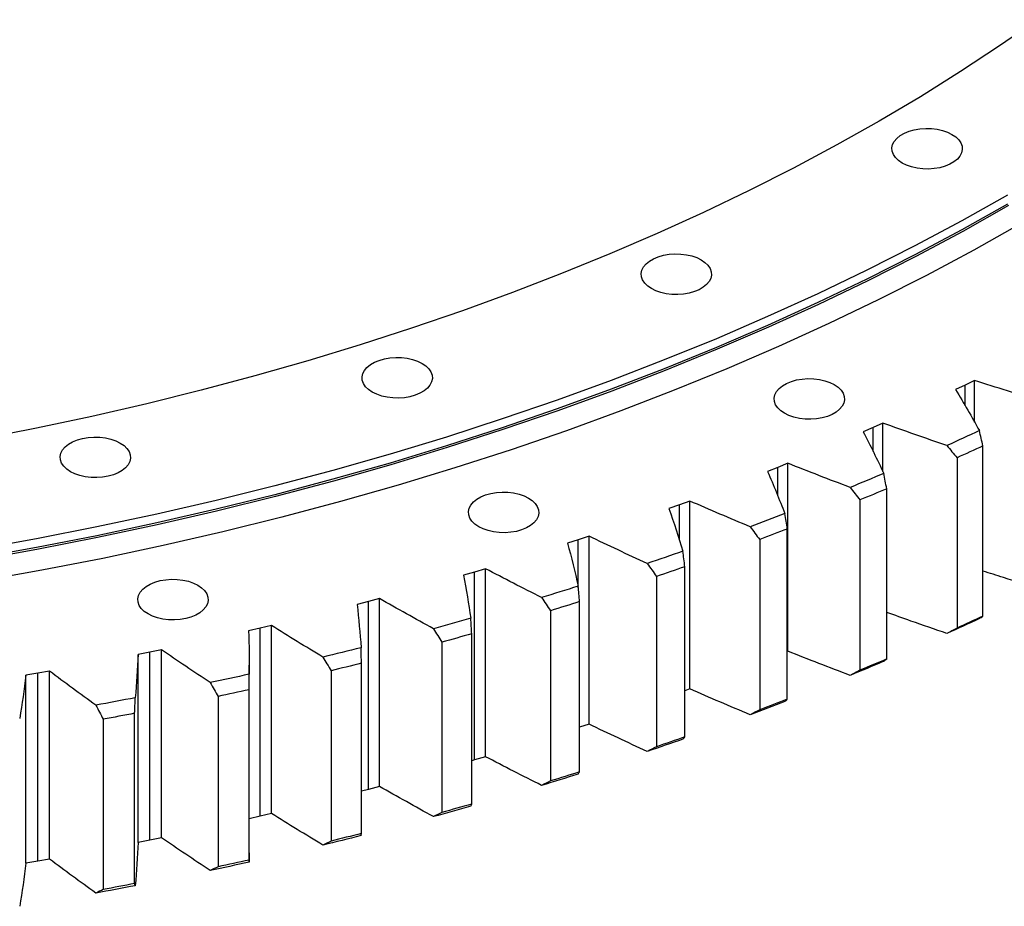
# Model space of a CAD drawing. Header units: millimetres. Extents: x 1009 to 11354, y 2065 to 9958.
# Tile 16 of 18: x 8929 to 9292, y 5439 to 5767. Entities that reach past the tile are written whole.
import ezdxf

# ---------------------------------------------------------------- set-up
doc = ezdxf.new("R2010")
doc.units = ezdxf.units.MM
doc.header["$LTSCALE"] = 50

msp = doc.modelspace()

# ---------------------------------------------------------------- linework, layer by layer
at = {"color": 7, "linetype": 'Continuous', "lineweight": 25}
for p, q in [((9278.05, 5631.71), (9274.53, 5630.03)), ((9281.54, 5633.41), (9278.05, 5631.71)), ((9281.54, 5617.96), (9281.54, 5633.41)), ((9244.03, 5616.05), (9240.38, 5614.46)), ((9247.65, 5617.65), (9244.03, 5616.05)), ((9247.65, 5599.71), (9247.65, 5617.65)), ((9284.59, 5546.35), (9284.59, 5609.23)), ((9275.03, 5604.82), (9275.03, 5541.95)), ((9208.82, 5601.28), (9205.05, 5599.79)), ((9212.56, 5602.79), (9208.82, 5601.28)), ((9212.56, 5533.38), (9212.56, 5602.79)), ((9249.06, 5530.54), (9249.06, 5593.41)), ((9172.5, 5587.44), (9168.62, 5586.05)), ((9176.36, 5588.85), (9172.5, 5587.44)), ((9176.36, 5519.45), (9176.36, 5588.85)), ((9239.17, 5589.26), (9239.17, 5526.39)), ((9139.11, 5575.87), (9135.14, 5574.55)), ((9139.11, 5506.46), (9139.11, 5575.87)), ((9212.35, 5515.66), (9212.35, 5578.53)), ((9135.14, 5574.55), (9131.16, 5573.26)), ((9202.14, 5574.65), (9202.14, 5511.77)), ((9174.51, 5501.75), (9174.51, 5564.62)), ((9096.82, 5562.65), (9092.74, 5561.46)), ((9100.89, 5563.86), (9096.82, 5562.65)), ((9096.82, 5493.24), (9096.82, 5562.65)), ((9100.89, 5494.45), (9100.89, 5563.86)), ((9164.01, 5561), (9164.01, 5498.13)), ((9057.61, 5551.75), (9053.45, 5550.67)), ((9061.77, 5552.85), (9057.61, 5551.75)), ((9057.61, 5482.34), (9057.61, 5551.75)), ((9061.77, 5483.45), (9061.77, 5552.85)), ((9135.63, 5488.83), (9135.63, 5551.71)), ((9124.86, 5548.36), (9124.86, 5485.49)), ((9021.83, 5542.87), (9017.6, 5541.88)), ((9021.83, 5473.46), (9021.83, 5542.87)), ((9017.6, 5541.88), (9013.35, 5540.9)), ((9017.6, 5472.47), (9017.6, 5541.88)), ((9095.79, 5476.93), (9095.79, 5539.81)), ((9084.77, 5536.75), (9084.77, 5473.87)), ((8976.86, 5533.05), (8972.54, 5532.19)), ((8972.54, 5462.78), (8972.54, 5532.19)), ((8981.16, 5533.93), (8976.86, 5533.05)), ((8976.86, 5463.64), (8976.86, 5533.05)), ((8981.16, 5464.52), (8981.16, 5533.93)), ((9212.56, 5533.38), (9212.35, 5533.3)), ((9013.58, 5458.89), (9013.58, 5528.3)), ((9055.06, 5466.08), (9055.06, 5528.95)), ((8935.47, 5525.29), (8931.09, 5524.54)), ((8931.09, 5455.13), (8931.09, 5524.54)), ((8939.84, 5526.06), (8935.47, 5525.29)), ((8935.47, 5455.88), (8935.47, 5525.29)), ((8939.84, 5456.65), (8939.84, 5526.06)), ((9043.82, 5526.18), (9043.82, 5463.31)), ((9013.53, 5456.29), (9013.53, 5519.17)), ((9176.36, 5519.45), (9174.51, 5518.77)), ((9002.08, 5516.69), (9002.08, 5453.81)), ((8971.28, 5447.59), (8971.28, 5510.46)), ((8959.65, 5508.28), (8959.65, 5445.41)), ((9139.11, 5506.46), (9135.63, 5505.31)), ((9096.82, 5493.24), (9095.79, 5492.94)), ((9100.89, 5494.45), (9096.82, 5493.24)), ((9057.61, 5482.34), (9055.06, 5481.68)), ((9061.77, 5483.45), (9057.61, 5482.34)), ((9021.83, 5473.46), (9017.6, 5472.47)), ((9017.6, 5472.47), (9013.58, 5471.55)), ((8976.86, 5463.64), (8972.54, 5462.78)), ((8981.16, 5464.52), (8976.86, 5463.64)), ((9013.56, 5458.89), (9013.56, 5455.51)), ((8935.47, 5455.88), (8931.09, 5455.13)), ((8939.84, 5456.65), (8935.47, 5455.88))]:
    msp.add_line(p, q, dxfattribs=at)
at = {"color": 82, "linetype": 'Continuous', "lineweight": 25}
for p, q in [((9278.05, 5624.05), (9278.05, 5631.71)), ((9244.03, 5607.21), (9244.03, 5616.05)), ((9208.82, 5590.8), (9208.82, 5601.28)), ((9172.5, 5574.38), (9172.5, 5587.44)), ((9135.14, 5556.85), (9135.14, 5574.55))]:
    msp.add_line(p, q, dxfattribs=at)
at = {"color": 7, "linetype": 'Continuous', "lineweight": 25, "flags": 128}
for points in [[(9304.72, 5766.62), (9290.76, 5756.93), (9276.36, 5747.45), (9261.54, 5738.19), (9246.3, 5729.17), (9230.67, 5720.37), (9214.63, 5711.82), (9198.22, 5703.51), (9181.43, 5695.45), (9164.28, 5687.64), (9146.79, 5680.1), (9128.96, 5672.83), (9110.81, 5665.82), (9092.34, 5659.1), (9073.58, 5652.65), (9054.53, 5646.5), (9035.21, 5640.63), (9015.62, 5635.05), (8995.8, 5629.77), (8975.74, 5624.8), (8955.46, 5620.13), (8934.97, 5615.77), (8914.3, 5611.71)], [(9273.17, 5724.27), (9274.56, 5723.32), (9275.66, 5722.26), (9276.44, 5721.1), (9276.88, 5719.89), (9276.97, 5718.65), (9276.71, 5717.42), (9276.09, 5716.23), (9275.15, 5715.12), (9273.9, 5714.11), (9272.38, 5713.23), (9270.64, 5712.51), (9268.71, 5711.97), (9266.65, 5711.62), (9264.52, 5711.46), (9262.37, 5711.51), (9260.27, 5711.77), (9258.27, 5712.22), (9256.43, 5712.85), (9254.79, 5713.65), (9253.4, 5714.6), (9252.3, 5715.67), (9251.52, 5716.82), (9251.08, 5718.03), (9250.99, 5719.27), (9251.26, 5720.5), (9251.87, 5721.69), (9252.81, 5722.8), (9254.06, 5723.81), (9255.58, 5724.69), (9257.33, 5725.41), (9259.26, 5725.95), (9261.31, 5726.31), (9263.45, 5726.46), (9265.59, 5726.41), (9267.69, 5726.15), (9269.69, 5725.7), (9271.54, 5725.07), (9273.17, 5724.27)], [(9293.68, 5701.82), (9276.79, 5692.32), (9259.46, 5683.07), (9241.73, 5674.09), (9223.6, 5665.39), (9205.07, 5656.96), (9186.17, 5648.81), (9166.91, 5640.95), (9147.3, 5633.39), (9127.35, 5626.12), (9107.08, 5619.16), (9086.5, 5612.5), (9065.62, 5606.16), (9044.47, 5600.14), (9023.05, 5594.44), (9001.38, 5589.07), (8979.47, 5584.02), (8957.34, 5579.31), (8935, 5574.93), (8912.48, 5570.89)], [(9293.68, 5698.55), (9276.79, 5689.05), (9259.46, 5679.81), (9241.73, 5670.83), (9223.6, 5662.12), (9205.07, 5653.69), (9186.17, 5645.54), (9166.91, 5637.68), (9147.3, 5630.12), (9127.35, 5622.85), (9107.08, 5615.89), (9086.5, 5609.24), (9065.62, 5602.9), (9044.47, 5596.88), (9023.05, 5591.17), (9001.38, 5585.8), (8979.47, 5580.75), (8957.34, 5576.04), (8935, 5571.66), (8912.48, 5567.63)], [(9294.03, 5697.94), (9277.13, 5688.43), (9259.8, 5679.18), (9242.06, 5670.2), (9223.91, 5661.49), (9205.38, 5653.05), (9186.47, 5644.9), (9167.19, 5637.04), (9147.57, 5629.47), (9127.61, 5622.2), (9107.33, 5615.23), (9086.74, 5608.58), (9065.85, 5602.23), (9044.68, 5596.21), (9023.25, 5590.5), (9001.57, 5585.12), (8979.65, 5580.08), (8957.5, 5575.36), (8935.16, 5570.98), (8912.62, 5566.94)], [(9298.28, 5691.08), (9281.26, 5681.51), (9263.81, 5672.2), (9245.95, 5663.16), (9227.69, 5654.39), (9209.03, 5645.9), (9189.99, 5637.69), (9170.59, 5629.77), (9150.84, 5622.15), (9130.75, 5614.84), (9110.33, 5607.82), (9089.6, 5601.12), (9068.57, 5594.74), (9047.27, 5588.67), (9025.69, 5582.93), (9003.86, 5577.51), (8981.8, 5572.43), (8959.51, 5567.69), (8937.01, 5563.28), (8914.32, 5559.21)], [(9180.55, 5677.93), (9181.94, 5676.99), (9183.04, 5675.92), (9183.82, 5674.77), (9184.26, 5673.56), (9184.35, 5672.32), (9184.08, 5671.09), (9183.47, 5669.9), (9182.52, 5668.79), (9181.28, 5667.78), (9179.76, 5666.9), (9178.01, 5666.18), (9176.08, 5665.64), (9174.02, 5665.28), (9171.89, 5665.13), (9169.75, 5665.18), (9167.65, 5665.44), (9165.65, 5665.89), (9163.8, 5666.52), (9162.16, 5667.32), (9160.78, 5668.27), (9159.68, 5669.33), (9158.9, 5670.49), (9158.46, 5671.7), (9158.37, 5672.94), (9158.63, 5674.17), (9159.25, 5675.36), (9160.19, 5676.47), (9161.44, 5677.48), (9162.96, 5678.35), (9164.7, 5679.08), (9166.63, 5679.62), (9168.69, 5679.97), (9170.82, 5680.13), (9172.97, 5680.08), (9175.07, 5679.82), (9177.07, 5679.37), (9178.91, 5678.74), (9180.55, 5677.93)], [(9077.44, 5639.68), (9078.83, 5638.74), (9079.93, 5637.67), (9080.71, 5636.52), (9081.15, 5635.3), (9081.24, 5634.07), (9080.98, 5632.84), (9080.36, 5631.65), (9079.42, 5630.53), (9078.17, 5629.53), (9076.65, 5628.65), (9074.91, 5627.93), (9072.98, 5627.38), (9070.92, 5627.03), (9068.79, 5626.88), (9066.64, 5626.93), (9064.54, 5627.18), (9062.54, 5627.63), (9060.7, 5628.27), (9059.06, 5629.07), (9057.67, 5630.02), (9056.57, 5631.08), (9055.79, 5632.23), (9055.35, 5633.45), (9055.26, 5634.69), (9055.53, 5635.92), (9056.14, 5637.1), (9057.08, 5638.22), (9058.33, 5639.23), (9059.85, 5640.1), (9061.6, 5640.82), (9063.53, 5641.37), (9065.58, 5641.72), (9067.72, 5641.87), (9069.86, 5641.82), (9071.96, 5641.57), (9073.96, 5641.12), (9075.81, 5640.48), (9077.44, 5639.68)], [(9229.69, 5631.87), (9231.08, 5630.93), (9232.18, 5629.86), (9232.96, 5628.71), (9233.4, 5627.5), (9233.49, 5626.26), (9233.22, 5625.03), (9232.61, 5623.84), (9231.67, 5622.73), (9230.42, 5621.72), (9228.9, 5620.84), (9227.15, 5620.12), (9225.22, 5619.58), (9223.17, 5619.22), (9221.04, 5619.07), (9218.89, 5619.12), (9216.79, 5619.37), (9214.79, 5619.82), (9212.94, 5620.46), (9211.31, 5621.26), (9209.92, 5622.21), (9208.82, 5623.27), (9208.04, 5624.43), (9207.6, 5625.64), (9207.51, 5626.88), (9207.77, 5628.11), (9208.39, 5629.3), (9209.33, 5630.41), (9210.58, 5631.42), (9212.1, 5632.29), (9213.84, 5633.01), (9215.77, 5633.56), (9217.83, 5633.91), (9219.96, 5634.07), (9222.11, 5634.01), (9224.21, 5633.76), (9226.21, 5633.31), (9228.05, 5632.67), (9229.69, 5631.87)], [(8965.96, 5610.29), (8967.35, 5609.35), (8968.45, 5608.28), (8969.23, 5607.13), (8969.67, 5605.91), (8969.76, 5604.67), (8969.49, 5603.44), (8968.88, 5602.26), (8967.94, 5601.14), (8966.69, 5600.13), (8965.17, 5599.26), (8963.42, 5598.54), (8961.49, 5597.99), (8959.44, 5597.64), (8957.3, 5597.49), (8955.16, 5597.54), (8953.06, 5597.79), (8951.06, 5598.24), (8949.21, 5598.88), (8947.57, 5599.68), (8946.19, 5600.62), (8945.09, 5601.69), (8944.31, 5602.84), (8943.87, 5604.06), (8943.78, 5605.29), (8944.04, 5606.52), (8944.66, 5607.71), (8945.6, 5608.83), (8946.85, 5609.83), (8948.37, 5610.71), (8950.11, 5611.43), (8952.04, 5611.98), (8954.1, 5612.33), (8956.23, 5612.48), (8958.38, 5612.43), (8960.48, 5612.18), (8962.48, 5611.73), (8964.32, 5611.09), (8965.96, 5610.29)], [(9283.29, 5614.86), (9281.8, 5614.16), (9280.31, 5613.47), (9278.82, 5612.78), (9277.32, 5612.09), (9275.83, 5611.4), (9274.33, 5610.71), (9272.83, 5610.03), (9271.32, 5609.35)], [(9284.59, 5609.23), (9283.4, 5608.67), (9282.21, 5608.12), (9281.01, 5607.57), (9279.82, 5607.02), (9278.62, 5606.47), (9277.42, 5605.92), (9276.23, 5605.37), (9275.03, 5604.82)], [(9247.95, 5599.07), (9246.41, 5598.42), (9244.87, 5597.76), (9243.32, 5597.11), (9241.78, 5596.46), (9240.23, 5595.81), (9238.68, 5595.17), (9237.12, 5594.52), (9235.57, 5593.88)], [(9116.74, 5589.97), (9118.13, 5589.02), (9119.23, 5587.96), (9120.01, 5586.81), (9120.45, 5585.59), (9120.54, 5584.35), (9120.27, 5583.12), (9119.66, 5581.94), (9118.72, 5580.82), (9117.47, 5579.81), (9115.95, 5578.94), (9114.21, 5578.22), (9112.28, 5577.67), (9110.22, 5577.32), (9108.09, 5577.17), (9105.94, 5577.22), (9103.84, 5577.47), (9101.84, 5577.92), (9100, 5578.56), (9098.36, 5579.36), (9096.97, 5580.3), (9095.87, 5581.37), (9095.09, 5582.52), (9094.65, 5583.74), (9094.56, 5584.97), (9094.83, 5586.2), (9095.44, 5587.39), (9096.38, 5588.51), (9097.63, 5589.51), (9099.15, 5590.39), (9100.9, 5591.11), (9102.83, 5591.66), (9104.88, 5592.01), (9107.01, 5592.16), (9109.16, 5592.11), (9111.26, 5591.86), (9113.26, 5591.41), (9115.1, 5590.77), (9116.74, 5589.97)], [(9249.06, 5593.41), (9247.83, 5592.89), (9246.6, 5592.37), (9245.36, 5591.85), (9244.13, 5591.33), (9242.89, 5590.81), (9241.65, 5590.29), (9240.41, 5589.78), (9239.17, 5589.26)], [(9211.42, 5584.22), (9209.83, 5583.61), (9208.24, 5583), (9206.65, 5582.38), (9205.05, 5581.77), (9203.45, 5581.17), (9201.85, 5580.56), (9200.25, 5579.96), (9198.65, 5579.35)], [(9212.35, 5578.53), (9211.08, 5578.04), (9209.8, 5577.56), (9208.53, 5577.07), (9207.25, 5576.58), (9205.98, 5576.1), (9204.7, 5575.61), (9203.42, 5575.13), (9202.14, 5574.65)], [(9173.78, 5570.33), (9172.14, 5569.76), (9170.5, 5569.19), (9168.86, 5568.62), (9167.22, 5568.05), (9165.58, 5567.49), (9163.93, 5566.92), (9162.28, 5566.36), (9160.63, 5565.8)], [(9174.51, 5564.62), (9173.2, 5564.17), (9171.89, 5563.71), (9170.58, 5563.26), (9169.27, 5562.8), (9167.96, 5562.35), (9166.64, 5561.9), (9165.33, 5561.45), (9164.01, 5561)], [(8994.62, 5557.77), (8996, 5556.83), (8997.1, 5555.76), (8997.88, 5554.61), (8998.32, 5553.39), (8998.41, 5552.16), (8998.15, 5550.93), (8997.53, 5549.74), (8996.59, 5548.62), (8995.34, 5547.62), (8993.83, 5546.74), (8992.08, 5546.02), (8990.15, 5545.47), (8988.09, 5545.12), (8985.96, 5544.97), (8983.82, 5545.02), (8981.71, 5545.27), (8979.71, 5545.72), (8977.87, 5546.36), (8976.23, 5547.16), (8974.84, 5548.11), (8973.74, 5549.17), (8972.96, 5550.32), (8972.52, 5551.54), (8972.43, 5552.78), (8972.7, 5554.01), (8973.31, 5555.19), (8974.26, 5556.31), (8975.5, 5557.32), (8977.02, 5558.19), (8978.77, 5558.91), (8980.7, 5559.46), (8982.76, 5559.81), (8984.89, 5559.96), (8987.03, 5559.91), (8989.13, 5559.66), (8991.13, 5559.21), (8992.98, 5558.57), (8994.62, 5557.77)], [(9135.09, 5557.43), (9133.41, 5556.9), (9131.73, 5556.37), (9130.05, 5555.85), (9128.36, 5555.32), (9126.68, 5554.8), (9124.99, 5554.28), (9123.3, 5553.76), (9121.61, 5553.24)], [(9135.63, 5551.71), (9134.29, 5551.28), (9132.95, 5550.86), (9131.6, 5550.44), (9130.26, 5550.02), (9128.91, 5549.61), (9127.56, 5549.19), (9126.21, 5548.77), (9124.86, 5548.36)], [(9284.59, 5546.35), (9283.4, 5545.8), (9282.21, 5545.24), (9281.01, 5544.69), (9279.82, 5544.14), (9278.62, 5543.59), (9277.42, 5543.04), (9276.23, 5542.5), (9275.03, 5541.95)], [(9095.44, 5545.55), (9093.72, 5545.06), (9092, 5544.58), (9090.28, 5544.09), (9088.55, 5543.61), (9086.83, 5543.14), (9085.1, 5542.66), (9083.37, 5542.18), (9081.64, 5541.71)], [(9283.29, 5545.45), (9281.8, 5544.76), (9280.31, 5544.06), (9278.82, 5543.37), (9277.32, 5542.68), (9275.83, 5541.99), (9274.33, 5541.31), (9272.83, 5540.62), (9271.32, 5539.94)], [(9095.79, 5539.81), (9094.41, 5539.42), (9093.04, 5539.04), (9091.66, 5538.65), (9090.29, 5538.27), (9088.91, 5537.88), (9087.53, 5537.5), (9086.15, 5537.12), (9084.77, 5536.75)], [(9054.9, 5534.7), (9053.15, 5534.26), (9051.39, 5533.82), (9049.63, 5533.38), (9047.87, 5532.95), (9046.11, 5532.51), (9044.35, 5532.08), (9042.59, 5531.65), (9040.82, 5531.23)], [(9055.06, 5528.95), (9053.66, 5528.6), (9052.25, 5528.25), (9050.85, 5527.9), (9049.45, 5527.56), (9048.04, 5527.21), (9046.63, 5526.87), (9045.22, 5526.52), (9043.82, 5526.18)], [(9247.95, 5529.67), (9246.41, 5529.01), (9244.87, 5528.36), (9243.32, 5527.71), (9241.78, 5527.06), (9240.23, 5526.41), (9238.68, 5525.76), (9237.12, 5525.12), (9235.57, 5524.47)], [(9249.06, 5530.54), (9247.83, 5530.02), (9246.6, 5529.49), (9245.36, 5528.97), (9244.13, 5528.45), (9242.89, 5527.94), (9241.65, 5527.42), (9240.41, 5526.9), (9239.17, 5526.39)], [(9013.56, 5524.91), (9011.78, 5524.52), (9009.99, 5524.12), (9008.2, 5523.73), (9006.41, 5523.34), (9004.61, 5522.96), (9002.82, 5522.57), (9001.03, 5522.19), (8999.23, 5521.81)], [(9013.53, 5519.17), (9012.1, 5518.85), (9010.67, 5518.54), (9009.24, 5518.23), (9007.81, 5517.92), (9006.38, 5517.61), (9004.95, 5517.3), (9003.51, 5516.99), (9002.08, 5516.69)], [(8971.51, 5516.21), (8969.69, 5515.86), (8967.87, 5515.51), (8966.05, 5515.17), (8964.23, 5514.83), (8962.41, 5514.49), (8960.59, 5514.15), (8958.77, 5513.81), (8956.95, 5513.48)], [(9211.42, 5514.82), (9209.83, 5514.2), (9208.24, 5513.59), (9206.65, 5512.98), (9205.05, 5512.37), (9203.45, 5511.76), (9201.85, 5511.15), (9200.25, 5510.55), (9198.65, 5509.95)], [(9212.35, 5515.66), (9211.08, 5515.17), (9209.8, 5514.68), (9208.53, 5514.19), (9207.25, 5513.71), (9205.98, 5513.22), (9204.7, 5512.74), (9203.42, 5512.25), (9202.14, 5511.77)], [(8971.28, 5510.46), (8969.83, 5510.19), (8968.38, 5509.91), (8966.92, 5509.64), (8965.47, 5509.36), (8964.02, 5509.09), (8962.56, 5508.82), (8961.11, 5508.55), (8959.65, 5508.28)], [(9173.78, 5500.93), (9172.14, 5500.35), (9170.5, 5499.78), (9168.86, 5499.21), (9167.22, 5498.65), (9165.58, 5498.08), (9163.93, 5497.52), (9162.28, 5496.95), (9160.63, 5496.39)], [(9174.51, 5501.75), (9173.2, 5501.29), (9171.89, 5500.84), (9170.58, 5500.38), (9169.27, 5499.93), (9167.96, 5499.48), (9166.64, 5499.03), (9165.33, 5498.58), (9164.01, 5498.13)], [(9135.09, 5488.03), (9133.41, 5487.5), (9131.73, 5486.97), (9130.05, 5486.44), (9128.36, 5485.92), (9126.68, 5485.39), (9124.99, 5484.87), (9123.3, 5484.35), (9121.61, 5483.84)], [(9135.63, 5488.83), (9134.29, 5488.41), (9132.95, 5487.99), (9131.6, 5487.57), (9130.26, 5487.15), (9128.91, 5486.73), (9127.56, 5486.32), (9126.21, 5485.9), (9124.86, 5485.49)], [(9095.44, 5476.14), (9093.72, 5475.65), (9092, 5475.17), (9090.28, 5474.69), (9088.55, 5474.21), (9086.83, 5473.73), (9085.1, 5473.25), (9083.37, 5472.78), (9081.64, 5472.31)], [(9095.79, 5476.93), (9094.41, 5476.55), (9093.04, 5476.16), (9091.66, 5475.78), (9090.29, 5475.39), (9088.91, 5475.01), (9087.53, 5474.63), (9086.15, 5474.25), (9084.77, 5473.87)], [(9054.9, 5465.29), (9053.15, 5464.85), (9051.39, 5464.41), (9049.63, 5463.98), (9047.87, 5463.54), (9046.11, 5463.11), (9044.35, 5462.68), (9042.59, 5462.25), (9040.82, 5461.82)], [(9055.06, 5466.08), (9053.66, 5465.73), (9052.25, 5465.38), (9050.85, 5465.03), (9049.45, 5464.68), (9048.04, 5464.34), (9046.63, 5463.99), (9045.22, 5463.65), (9043.82, 5463.31)], [(9013.56, 5455.51), (9011.78, 5455.11), (9009.99, 5454.72), (9008.2, 5454.33), (9006.41, 5453.94), (9004.61, 5453.55), (9002.82, 5453.17), (9001.03, 5452.78), (8999.23, 5452.4)], [(9013.53, 5456.29), (9012.1, 5455.98), (9010.67, 5455.67), (9009.24, 5455.35), (9007.81, 5455.04), (9006.38, 5454.73), (9004.95, 5454.43), (9003.51, 5454.12), (9002.08, 5453.81)], [(8971.51, 5446.8), (8969.69, 5446.45), (8967.87, 5446.11), (8966.05, 5445.76), (8964.23, 5445.42), (8962.41, 5445.08), (8960.59, 5444.74), (8958.77, 5444.4), (8956.95, 5444.07)], [(8971.28, 5447.59), (8969.83, 5447.31), (8968.38, 5447.04), (8966.92, 5446.76), (8965.47, 5446.49), (8964.02, 5446.22), (8962.56, 5445.95), (8961.11, 5445.68), (8959.65, 5445.41)]]:
    msp.add_lwpolyline(points, dxfattribs=at)
at = {"color": 7, "linetype": 'Continuous', "lineweight": 25}
for points in [[(9274.53, 5630.03), (9277.56, 5624.99), (9280.49, 5619.94), (9283.29, 5614.86)], [(9305.84, 5625.72), (9297.68, 5628.22), (9289.58, 5630.78), (9281.54, 5633.41)], [(9271.32, 5609.35), (9263.36, 5612.05), (9255.47, 5614.82), (9247.65, 5617.65)], [(9240.38, 5614.46), (9243.02, 5609.35), (9245.54, 5604.22), (9247.95, 5599.07)], [(9284.59, 5609.23), (9284.16, 5611.1), (9283.73, 5612.98), (9283.29, 5614.86)], [(9271.32, 5609.35), (9272.55, 5607.84), (9273.79, 5606.33), (9275.03, 5604.82)], [(9235.57, 5593.88), (9227.83, 5596.79), (9220.16, 5599.76), (9212.56, 5602.79)], [(9205.05, 5599.79), (9207.29, 5594.62), (9209.42, 5589.43), (9211.42, 5584.22)], [(9249.06, 5593.41), (9248.7, 5595.3), (9248.33, 5597.19), (9247.95, 5599.07)], [(9235.57, 5593.88), (9236.77, 5592.34), (9237.97, 5590.8), (9239.17, 5589.26)], [(9198.65, 5579.35), (9191.14, 5582.46), (9183.71, 5585.63), (9176.36, 5588.85)], [(9168.62, 5586.05), (9170.46, 5580.82), (9172.18, 5575.59), (9173.78, 5570.33)], [(9212.35, 5578.53), (9212.04, 5580.43), (9211.73, 5582.33), (9211.42, 5584.22)], [(9198.65, 5579.35), (9199.81, 5577.78), (9200.97, 5576.21), (9202.14, 5574.65)], [(9160.63, 5565.8), (9153.38, 5569.1), (9146.2, 5572.46), (9139.11, 5575.87)], [(9131.16, 5573.26), (9132.59, 5568), (9133.9, 5562.72), (9135.09, 5557.43)], [(9174.51, 5564.62), (9174.27, 5566.53), (9174.02, 5568.43), (9173.78, 5570.33)], [(9160.63, 5565.8), (9161.76, 5564.2), (9162.88, 5562.6), (9164.01, 5561)], [(9092.74, 5561.46), (9093.76, 5556.17), (9094.66, 5550.86), (9095.44, 5545.55)], [(9121.61, 5553.24), (9114.62, 5556.73), (9107.71, 5560.27), (9100.89, 5563.86)], [(9135.63, 5551.71), (9135.45, 5553.61), (9135.27, 5555.52), (9135.09, 5557.43)], [(9053.45, 5550.67), (9054.05, 5545.35), (9054.54, 5540.03), (9054.9, 5534.7)], [(9081.64, 5541.71), (9074.93, 5545.37), (9068.3, 5549.09), (9061.77, 5552.85)], [(9121.61, 5553.24), (9122.69, 5551.61), (9123.78, 5549.99), (9124.86, 5548.36)], [(9283.29, 5545.45), (9283.73, 5545.75), (9284.16, 5546.05), (9284.59, 5546.35)], [(9040.82, 5531.23), (9034.4, 5535.06), (9028.07, 5538.94), (9021.83, 5542.87)], [(9095.79, 5539.81), (9095.67, 5541.72), (9095.56, 5543.63), (9095.44, 5545.55)], [(9013.35, 5540.9), (9013.54, 5535.58), (9013.61, 5530.25), (9013.56, 5524.91)], [(9081.64, 5541.71), (9082.68, 5540.05), (9083.73, 5538.4), (9084.77, 5536.75)], [(9275.03, 5541.95), (9273.79, 5541.28), (9272.55, 5540.61), (9271.32, 5539.94)], [(8972.54, 5532.19), (8972.32, 5526.86), (8971.97, 5521.53), (8971.51, 5516.21)], [(8999.23, 5521.81), (8993.11, 5525.8), (8987.09, 5529.84), (8981.16, 5533.93)], [(9055.06, 5528.95), (9055.01, 5530.87), (9054.96, 5532.78), (9054.9, 5534.7)], [(9235.57, 5524.47), (9227.83, 5527.39), (9220.16, 5530.36), (9212.56, 5533.38)], [(9040.82, 5531.23), (9041.82, 5529.54), (9042.82, 5527.86), (9043.82, 5526.18)], [(9247.95, 5529.67), (9248.33, 5529.96), (9248.7, 5530.25), (9249.06, 5530.54)], [(8931.09, 5524.54), (8930.45, 5519.22), (8929.69, 5513.91), (8928.82, 5508.6)], [(8956.95, 5513.48), (8951.15, 5517.63), (8945.44, 5521.82), (8939.84, 5526.06)], [(9013.53, 5519.17), (9013.54, 5521.08), (9013.55, 5523), (9013.56, 5524.91)], [(9239.17, 5526.39), (9237.97, 5525.75), (9236.77, 5525.11), (9235.57, 5524.47)], [(8999.23, 5521.81), (9000.18, 5520.1), (9001.13, 5518.39), (9002.08, 5516.69)], [(9198.65, 5509.95), (9191.14, 5513.06), (9183.71, 5516.22), (9176.36, 5519.45)], [(8956.95, 5513.48), (8957.84, 5511.74), (8958.75, 5510.01), (8959.65, 5508.28)], [(8971.28, 5510.46), (8971.36, 5512.38), (8971.43, 5514.29), (8971.51, 5516.21)], [(9211.42, 5514.82), (9211.73, 5515.1), (9212.04, 5515.38), (9212.35, 5515.66)], [(9202.14, 5511.77), (9200.97, 5511.16), (9199.81, 5510.55), (9198.65, 5509.95)], [(9160.63, 5496.39), (9153.38, 5499.7), (9146.2, 5503.05), (9139.11, 5506.46)], [(9173.78, 5500.93), (9174.02, 5501.2), (9174.27, 5501.48), (9174.51, 5501.75)], [(9164.01, 5498.13), (9162.88, 5497.55), (9161.76, 5496.97), (9160.63, 5496.39)], [(9121.61, 5483.84), (9114.62, 5487.32), (9107.71, 5490.86), (9100.89, 5494.45)], [(9135.09, 5488.03), (9135.27, 5488.3), (9135.45, 5488.56), (9135.63, 5488.83)], [(9124.86, 5485.49), (9123.78, 5484.94), (9122.69, 5484.39), (9121.61, 5483.84)], [(9081.64, 5472.31), (9074.93, 5475.97), (9068.3, 5479.68), (9061.77, 5483.45)], [(9040.82, 5461.82), (9034.4, 5465.65), (9028.07, 5469.53), (9021.83, 5473.46)], [(9084.77, 5473.87), (9083.73, 5473.35), (9082.68, 5472.83), (9081.64, 5472.31)], [(9095.44, 5476.14), (9095.56, 5476.41), (9095.67, 5476.67), (9095.79, 5476.93)], [(8972.54, 5462.78), (8972.32, 5457.45), (8971.97, 5452.13), (8971.51, 5446.8)], [(8999.23, 5452.4), (8993.11, 5456.4), (8987.09, 5460.44), (8981.16, 5464.52)], [(9043.82, 5463.31), (9042.82, 5462.81), (9041.82, 5462.31), (9040.82, 5461.82)], [(9054.9, 5465.29), (9054.96, 5465.56), (9055.01, 5465.82), (9055.06, 5466.08)], [(8956.95, 5444.07), (8951.15, 5448.22), (8945.44, 5452.41), (8939.84, 5456.65)], [(9013.56, 5455.51), (9013.55, 5455.77), (9013.54, 5456.03), (9013.53, 5456.29)], [(8931.09, 5455.13), (8930.45, 5449.82), (8929.69, 5444.5), (8928.82, 5439.19)], [(9002.08, 5453.81), (9001.13, 5453.34), (9000.18, 5452.87), (8999.23, 5452.4)], [(8959.65, 5445.41), (8958.75, 5444.96), (8957.84, 5444.52), (8956.95, 5444.07)], [(8971.51, 5446.8), (8971.43, 5447.07), (8971.36, 5447.33), (8971.28, 5447.59)]]:
    msp.add_open_spline(points, degree=3, dxfattribs=at)
for points, knots in [([(9305.84, 5556.32), (9301.28, 5557.72), (9294.16, 5559.92), (9287.12, 5562.2), (9284.59, 5563.02)], [0, 0, 0, 0, 0.640629, 1, 1, 1, 1]), ([(9271.32, 5539.94), (9266.88, 5541.47), (9259.41, 5544.03), (9252.04, 5546.67), (9249.06, 5547.74)], [0, 0, 0, 0, 0.595817, 1, 1, 1, 1])]:
    msp.add_open_spline(points, degree=3, knots=knots, dxfattribs=at)

doc.saveas('drawing.dxf')
